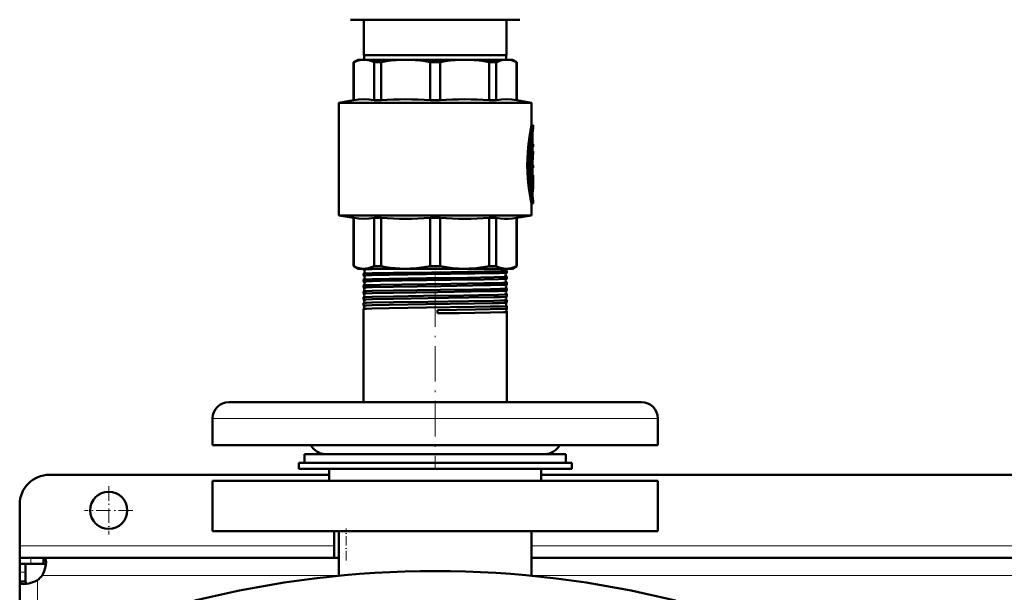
# Model space of a CAD drawing. Extents: x -1438 to 1837, y -1673 to 612.
# Tile 10 of 95: x -163 to 169, y -1139 to -946. Entities that reach past the tile are written whole.
import ezdxf

# ---------------------------------------------------------------- set-up
doc = ezdxf.new("R2010")
doc.units = 0
doc.linetypes.add('DASHDOT', pattern=[18.5, 12, -3, 0.5, -3])

msp = doc.modelspace()

# ---------------------------------------------------------------- linework, layer by layer
at = {"color": 7, "lineweight": 50}
for p, q in [((-51.71, -945.57), (-43.36, -945.57)), ((-47.21, -957.57), (-47.21, -945.57)), ((-43.36, -945.57), (5.29, -945.57)), ((0.79, -957.57), (0.79, -945.57)), ((-23.21, -957.57), (-47.21, -957.57)), ((-47.11, -957.57), (-47.11, -959.07)), ((0.79, -957.57), (-23.21, -957.57)), ((0.69, -957.57), (0.69, -959.07)), ((-49.21, -959.07), (-50.71, -959.93)), ((-50.71, -959.93), (-50.66, -959.93)), ((-50.71, -972.69), (-50.71, -959.93)), ((-50.66, -972.69), (-50.66, -959.93)), ((-49.21, -959.07), (-47.23, -959.07)), ((-47.23, -959.07), (-33.16, -959.07)), ((-43.8, -959.93), (-41.44, -959.93)), ((-43.8, -959.93), (-43.8, -972.69)), ((-41.44, -972.69), (-41.44, -959.93)), ((-33.16, -959.07), (-13.26, -959.07)), ((-24.88, -959.93), (-21.54, -959.93)), ((-24.88, -959.93), (-24.88, -972.69)), ((-21.54, -972.69), (-21.54, -959.93)), ((-13.26, -959.07), (0.81, -959.07)), ((-4.98, -959.93), (-2.62, -959.93)), ((-4.98, -959.93), (-4.98, -972.69)), ((-2.62, -972.69), (-2.62, -959.93)), ((0.81, -959.07), (2.79, -959.07)), ((2.79, -959.07), (4.29, -959.93)), ((4.29, -959.93), (4.24, -959.93)), ((4.24, -959.93), (4.24, -972.69)), ((4.29, -972.69), (4.29, -959.93)), ((-50.71, -972.69), (-55.71, -973.57)), ((-23.21, -973.57), (-55.71, -973.57)), ((-55.71, -1011.57), (-55.71, -973.57)), ((-50.66, -972.69), (-50.71, -972.69)), ((-43.8, -972.69), (-41.44, -972.69)), ((-24.88, -972.69), (-21.54, -972.69)), ((-23.21, -973.57), (9.29, -973.57)), ((-4.98, -972.69), (-2.62, -972.69)), ((4.24, -972.69), (4.29, -972.69)), ((4.29, -972.69), (9.29, -973.57)), ((9.29, -981.12), (9.29, -973.57)), ((9.29, -981.12), (9.79, -981.12)), ((9.79, -982.02), (9.79, -981.12)), ((9.29, -986.37), (9.29, -985)), ((9.63, -983.97), (9.63, -987.57)), ((9.02, -987.1), (9.02, -996.66)), ((9.58, -986.37), (9.11, -986.37)), ((9.52, -986.82), (9.52, -996.66)), ((9.63, -991.49), (9.63, -986.82)), ((9.63, -987.57), (9.72, -987.57)), ((9.63, -988.47), (9.72, -988.47)), ((9.72, -987.57), (9.79, -987.57)), ((9.79, -988.47), (9.72, -988.47)), ((9.79, -988.47), (9.79, -987.57)), ((9.79, -989.97), (9.63, -989.97)), ((9.79, -990.86), (9.79, -989.97)), ((9.63, -994.65), (9.63, -993.27)), ((9.63, -993.27), (9.63, -994.65)), ((9.63, -994.65), (9.79, -994.65)), ((9.79, -995.55), (9.79, -994.65)), ((9.02, -998.52), (9.02, -1001.52)), ((9.58, -997.11), (9.07, -997.11)), ((9.07, -998.07), (9.58, -998.07)), ((9.29, -998.07), (9.29, -997.11)), ((9.52, -998.52), (9.52, -1001.52)), ((9.58, -998.07), (9.79, -998.07)), ((9.63, -995.55), (9.63, -998.07)), ((9.79, -995.55), (9.63, -995.55)), ((9.63, -996.66), (9.63, -995.55)), ((9.79, -998.97), (9.79, -998.07)), ((9.02, -1001.54), (9.02, -1001.52)), ((9.63, -1001.52), (9.63, -999.21)), ((9.74, -999.55), (9.63, -999.55)), ((9.79, -998.97), (9.65, -998.97)), ((9.78, -998.97), (9.78, -1000.41)), ((9.79, -1001.69), (9.79, -1000.63)), ((9.58, -1001.97), (9.07, -1001.97)), ((9.29, -1003.63), (9.29, -1001.97)), ((9.29, -1007.52), (9.79, -1007.52)), ((9.29, -1011.57), (9.29, -1007.52)), ((9.79, -1007.52), (9.79, -1006.62)), ((-55.71, -1011.57), (-23.21, -1011.57)), ((-50.71, -1012.45), (-55.71, -1011.57)), ((-23.21, -1011.57), (9.29, -1011.57)), ((4.29, -1012.45), (9.29, -1011.57)), ((-50.71, -1012.45), (-50.66, -1012.45)), ((-50.71, -1028.7), (-50.71, -1012.45)), ((-50.66, -1028.7), (-50.66, -1012.45)), ((-43.8, -1012.45), (-41.44, -1012.45)), ((-43.8, -1012.45), (-43.8, -1028.7)), ((-41.44, -1028.7), (-41.44, -1012.45)), ((-24.88, -1012.45), (-23.21, -1012.45)), ((-24.88, -1012.45), (-24.88, -1028.7)), ((-23.21, -1012.45), (-21.54, -1012.45)), ((-21.54, -1028.7), (-21.54, -1012.45)), ((-4.98, -1012.45), (-2.62, -1012.45)), ((-4.98, -1012.45), (-4.98, -1028.7)), ((-2.62, -1028.7), (-2.62, -1012.45)), ((4.24, -1012.45), (4.29, -1012.45)), ((4.24, -1012.45), (4.24, -1028.7)), ((4.29, -1028.7), (4.29, -1012.45)), ((-50.71, -1028.7), (-50.66, -1028.7)), ((-49.21, -1029.57), (-50.71, -1028.7)), ((-49.21, -1029.57), (-47.23, -1029.57)), ((-47.36, -1029.89), (-47.36, -1029.57)), ((-47.36, -1031.9), (-47.36, -1031.27)), ((-47.23, -1029.57), (-33.16, -1029.57)), ((-44.4, -1029.72), (-36.44, -1029.57)), ((-43.8, -1028.7), (-41.44, -1028.7)), ((-33.16, -1029.57), (-23.21, -1029.57)), ((-24.88, -1028.7), (-23.21, -1028.7)), ((-23.21, -1028.7), (-21.54, -1028.7)), ((-23.21, -1029.57), (-13.26, -1029.57)), ((-13.26, -1029.57), (0.81, -1029.57)), ((-4.98, -1028.7), (-2.62, -1028.7)), ((0.46, -1029.57), (0.46, -1029.59)), ((0.81, -1029.57), (2.79, -1029.57)), ((0.94, -1030.89), (0.94, -1030.28)), ((2.79, -1029.57), (4.29, -1028.7)), ((4.24, -1028.7), (4.29, -1028.7)), ((-47.36, -1033.92), (-47.36, -1033.25)), ((0.94, -1032.91), (0.94, -1032.26)), ((0.94, -1034.93), (0.94, -1034.25)), ((-47.36, -1035.94), (-47.36, -1035.24)), ((-47.36, -1037.96), (-47.36, -1037.22)), ((-47.35, -1037.97), (-47.36, -1037.96)), ((0.94, -1036.95), (0.94, -1036.23)), ((0.94, -1038.21), (0.94, -1038.2)), ((0.94, -1038.97), (0.94, -1038.21)), ((-47.36, -1039.19), (-47.35, -1039.19)), ((-47.36, -1039.99), (-47.36, -1039.19)), ((-47.36, -1039.99), (-47.36, -1039.99)), ((-47.36, -1041.17), (-47.36, -1041.16)), ((-47.36, -1042.02), (-47.36, -1041.17)), ((0.94, -1038.98), (0.94, -1038.97)), ((0.94, -1040.18), (0.94, -1040.18)), ((0.94, -1041), (0.94, -1040.18)), ((0.94, -1041.01), (0.94, -1041)), ((-47.36, -1042.02), (-47.36, -1042.02)), ((-47.36, -1043.14), (-47.36, -1043.13)), ((-47.36, -1074.57), (-47.36, -1043.14)), ((-22.44, -1043.53), (-22.43, -1044.6)), ((0.94, -1042.15), (0.94, -1042.15)), ((0.94, -1043.03), (0.94, -1042.15)), ((0.94, -1043.04), (0.94, -1043.03)), ((0.94, -1044.12), (0.94, -1044.12)), ((0.94, -1074.57), (0.94, -1044.12)), ((-84.2, -1074.57), (-92.71, -1074.57)), ((46.29, -1074.57), (-84.2, -1074.57)), ((-98.21, -1089.07), (-98.21, -1080.07)), ((51.79, -1089.07), (51.79, -1080.07)), ((-89.03, -1089.07), (-98.21, -1089.07)), ((51.79, -1089.07), (-89.03, -1089.07)), ((-67.21, -1092.07), (15.4, -1092.07)), ((-67.21, -1092.07), (-67.21, -1095.07)), ((-55.68, -1092.07), (-60.21, -1092.07)), ((13.79, -1092.07), (-55.68, -1092.07)), ((15.4, -1092.07), (20.79, -1092.07)), ((20.79, -1092.07), (20.79, -1095.07)), ((-69.21, -1095.07), (-23.21, -1095.07)), ((-69.21, -1095.07), (-69.21, -1097.07)), ((-69.21, -1097.07), (-23.21, -1097.07)), ((-67.21, -1095.07), (15.4, -1095.07)), ((-58.96, -1101.07), (-58.96, -1097.07)), ((-23.21, -1095.07), (22.79, -1095.07)), ((-23.21, -1097.07), (22.79, -1097.07)), ((12.54, -1097.07), (12.54, -1101.07)), ((15.4, -1095.07), (20.79, -1095.07)), ((22.79, -1095.07), (22.79, -1097.07)), ((-58.96, -1099.07), (-153.21, -1099.07)), ((-98.21, -1101.07), (-23.21, -1101.07)), ((-98.21, -1118.07), (-98.21, -1101.07)), ((-23.21, -1101.07), (51.79, -1101.07)), ((261.04, -1099.07), (12.54, -1099.07)), ((51.79, -1118.07), (51.79, -1101.07)), ((-163.21, -1123.07), (-163.21, -1109.07)), ((-23.21, -1118.07), (-98.21, -1118.07)), ((-57.21, -1118.07), (-57.21, -1127.07)), ((-55.71, -1133.15), (-55.71, -1118.07)), ((51.79, -1118.07), (-23.21, -1118.07)), ((9.29, -1133.15), (9.29, -1118.07)), ((-163.21, -1127.07), (-163.21, -1123.07)), ((-163.21, -1127.07), (-163.21, -1129.07)), ((-159.51, -1127.07), (-163.21, -1127.07)), ((-155.18, -1127.07), (-159.51, -1127.07)), ((-155.18, -1127.07), (-155.18, -1129.07)), ((-55.71, -1127.07), (-155.18, -1127.07)), ((264.29, -1127.07), (9.29, -1127.07)), ((-163.21, -1129.07), (-163.12, -1129.07)), ((-163.21, -1129.07), (-163.21, -1131.93)), ((-159.51, -1129.07), (-163.21, -1129.07)), ((-161.21, -1129.07), (-161.21, -1131.93)), ((-159.51, -1129.07), (-155.18, -1129.07)), ((-163.21, -1131.93), (-163.21, -1135.1)), ((-161.21, -1135.1), (-161.21, -1131.93)), ((-163.21, -1135.1), (-161.21, -1135.1)), ((-163.21, -1135.1), (-163.21, -1237.07))]:
    msp.add_line(p, q, dxfattribs=at)
at = {"color": 7, "linetype": 'DASHDOT', "lineweight": 18, "ltscale": 0.006202}
msp.add_line((9.43, -983.97), (9.68, -983.97), dxfattribs=at)
at = {"color": 7, "lineweight": 18}
for p, q in [((9.45, -983.97), (9.63, -983.97)), ((9.58, -983.21), (9.66, -983.21)), ((9.05, -986.82), (9.52, -986.82)), ((9.02, -996.66), (9.52, -996.66)), ((9.02, -998.52), (9.52, -998.52)), ((9.02, -1001.52), (9.52, -1001.52)), ((9.63, -1000.39), (9.72, -1000.39)), ((9.29, -1003.29), (9.69, -1003.29)), ((9.61, -1005.64), (9.67, -1005.64)), ((-89.03, -1080.07), (-98.21, -1080.07)), ((51.79, -1080.07), (-89.03, -1080.07)), ((-57.21, -1123.07), (-163.21, -1123.07)), ((264.29, -1123.07), (9.29, -1123.07)), ((-159.51, -1127.07), (-159.51, -1129.07)), ((-163.21, -1131.93), (-161.21, -1131.93)), ((-157.21, -1134.6), (-157.21, -1237.07)), ((-55.71, -1133.07), (-155.67, -1133.07)), ((264.29, -1133.07), (9.29, -1133.07))]:
    msp.add_line(p, q, dxfattribs=at)
at = {"color": 7, "linetype": 'DASHDOT', "lineweight": 18, "ltscale": 0.017453}
msp.add_line((9.69, -986.82), (8.99, -986.82), dxfattribs=at)
at = {"color": 7, "linetype": 'DASHDOT', "lineweight": 18, "ltscale": 0.002795}
msp.add_line((9.73, -988.02), (9.62, -988.02), dxfattribs=at)
at = {"color": 7, "linetype": 'DASHDOT', "lineweight": 18, "ltscale": 0.018414}
msp.add_line((9.69, -996.66), (8.96, -996.66), dxfattribs=at)
at = {"color": 7, "linetype": 'DASHDOT', "lineweight": 18, "ltscale": 0.016796}
msp.add_line((9.63, -998.52), (8.96, -998.52), dxfattribs=at)
at = {"color": 7, "linetype": 'DASHDOT', "lineweight": 18, "ltscale": 0.018399}
msp.add_line((9.69, -1001.52), (8.96, -1001.52), dxfattribs=at)
at = {"color": 7, "linetype": 'DASHDOT', "lineweight": 18, "ltscale": 0.003732}
msp.add_line((9.76, -1000), (9.61, -1000), dxfattribs=at)
at = {"color": 7, "linetype": 'DASHDOT', "lineweight": 18, "ltscale": 0.000796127}
msp.add_line((9.62, -999.21), (9.65, -999.21), dxfattribs=at)
at = {"color": 7, "linetype": 'DASHDOT', "lineweight": 18, "ltscale": 0.011948}
msp.add_line((9.25, -1004.52), (9.73, -1004.52), dxfattribs=at)
at = {"color": 7, "linetype": 'DASHDOT', "lineweight": 18, "ltscale": 0.044208}
msp.add_line((-23.21, -1031.89), (-23.21, -1030.12), dxfattribs=at)
at = {"color": 7, "linetype": 'DASHDOT', "lineweight": 18, "ltscale": 0.045132}
msp.add_line((-23.21, -1033.91), (-23.21, -1032.1), dxfattribs=at)
at = {"color": 7, "linetype": 'DASHDOT', "lineweight": 18, "ltscale": 0.046198}
msp.add_line((-23.21, -1035.93), (-23.21, -1034.08), dxfattribs=at)
at = {"color": 7, "linetype": 'DASHDOT', "lineweight": 18, "ltscale": 0.047418}
msp.add_line((-23.21, -1037.96), (-23.21, -1036.06), dxfattribs=at)
at = {"color": 7, "linetype": 'DASHDOT', "lineweight": 18}
msp.add_line((-23.21, -1037.16), (-23.21, -1097.06), dxfattribs=at)
at = {"color": 7, "linetype": 'DASHDOT', "lineweight": 18, "ltscale": 0.048804}
msp.add_line((-23.21, -1039.99), (-23.21, -1038.04), dxfattribs=at)
at = {"color": 7, "linetype": 'DASHDOT', "lineweight": 18, "ltscale": 0.050375}
msp.add_line((-23.21, -1042.02), (-23.21, -1040.01), dxfattribs=at)
at = {"color": 7, "linetype": 'DASHDOT', "lineweight": 18, "ltscale": 0.40625}
for p, q in [((-133.21, -1102.94), (-133.21, -1119.19)), ((-125.08, -1111.07), (-141.33, -1111.07))]:
    msp.add_line(p, q, dxfattribs=at)
at = {"color": 7, "linetype": 'DASHDOT', "lineweight": 18, "ltscale": 0.270001}
msp.add_line((-53.21, -1127.97), (-53.21, -1117.17), dxfattribs=at)
at = {"color": 7, "lineweight": 50}
for points in [[(-47.23, -959.07), (-47.85, -959.1), (-48.49, -959.19), (-49.13, -959.34), (-49.77, -959.55), (-50.66, -959.93)], [(-43.8, -959.93), (-44.87, -959.48), (-45.9, -959.2), (-46.57, -959.1), (-47.23, -959.07)], [(-33.16, -959.07), (-34.76, -959.1), (-36.38, -959.2), (-38.02, -959.37), (-39.7, -959.61), (-41.44, -959.93)], [(-24.88, -959.93), (-26.62, -959.61), (-28.3, -959.37), (-29.94, -959.2), (-31.56, -959.1), (-33.16, -959.07)], [(-13.26, -959.07), (-14.86, -959.1), (-16.48, -959.2), (-18.12, -959.37), (-19.8, -959.61), (-21.54, -959.93)], [(-4.98, -959.93), (-6.72, -959.61), (-8.4, -959.37), (-10.04, -959.2), (-11.66, -959.1), (-13.26, -959.07)], [(0.81, -959.07), (-0.19, -959.14), (-1.2, -959.37), (-2.25, -959.76), (-2.62, -959.93)], [(0.81, -959.07), (1.64, -959.12), (2.48, -959.28), (3.35, -959.55), (4.24, -959.93)], [(-43.8, -972.69), (-45.52, -972.49), (-47.23, -972.42), (-48.94, -972.49), (-50.66, -972.69)], [(4.24, -972.69), (2.52, -972.49), (0.81, -972.42), (-0.9, -972.49), (-2.62, -972.69)], [(9.29, -981.12), (8.91, -982.95), (8.54, -985.1), (8.21, -987.55), (7.97, -990.13), (7.85, -992.39), (7.82, -994.67), (7.88, -996.95), (8.03, -999.29), (8.26, -1001.54), (8.5, -1003.24), (8.95, -1005.87), (9.29, -1007.52)], [(9.79, -981.12), (9.58, -982.14), (9.22, -984.05), (8.97, -985.63), (8.75, -987.38), (8.53, -989.63), (8.37, -992.46), (8.34, -994.19), (8.36, -995.92), (8.48, -998.33), (8.68, -1000.66), (8.91, -1002.51), (9.31, -1005.09), (9.79, -1007.52)], [(9.79, -1006.62), (9.6, -1005.58), (9.3, -1003.68), (9.1, -1002.24), (8.9, -1000.41), (8.72, -998.09), (8.61, -995.02), (8.61, -993.22), (8.67, -991.43), (8.82, -989.11), (9.01, -987.13), (9.36, -984.54), (9.79, -982.02)], [(9.58, -986.37), (9.57, -986.37), (9.57, -986.37), (9.57, -986.37), (9.56, -986.39), (9.55, -986.42), (9.52, -986.82)], [(9.63, -986.82), (9.61, -986.52), (9.6, -986.41), (9.59, -986.38), (9.58, -986.37), (9.58, -986.37), (9.58, -986.37)], [(9.72, -987.57), (9.72, -987.57), (9.72, -987.57), (9.71, -987.58), (9.7, -987.63), (9.69, -987.91), (9.7, -988.41), (9.71, -988.46), (9.72, -988.47), (9.72, -988.47), (9.72, -988.47)], [(9.08, -997.11), (9.07, -997.11), (9.07, -997.11), (9.07, -997.1), (9.06, -997.09), (9.05, -997.05), (9.02, -996.66)], [(9.07, -998.07), (9.07, -998.07), (9.07, -998.07), (9.06, -998.07), (9.06, -998.09), (9.05, -998.12), (9.02, -998.52)], [(9.52, -996.66), (9.54, -996.95), (9.55, -997.06), (9.56, -997.09), (9.57, -997.1), (9.57, -997.11), (9.58, -997.11)], [(9.58, -998.07), (9.57, -998.07), (9.57, -998.07), (9.57, -998.07), (9.56, -998.09), (9.55, -998.12), (9.52, -998.52)], [(9.58, -997.11), (9.58, -997.11), (9.58, -997.11), (9.59, -997.1), (9.59, -997.09), (9.6, -997.05), (9.63, -996.66)], [(9.52, -1001.52), (9.54, -1001.81), (9.55, -1001.92), (9.56, -1001.95), (9.57, -1001.96), (9.57, -1001.97), (9.58, -1001.97)], [(9.58, -1001.97), (9.58, -1001.97), (9.58, -1001.97), (9.59, -1001.96), (9.59, -1001.95), (9.6, -1001.91), (9.63, -1001.52)], [(9.63, -999.21), (9.64, -998.99), (9.64, -998.98), (9.65, -998.97), (9.65, -998.97), (9.65, -998.97)], [(9.74, -999.55), (9.73, -999.55), (9.73, -999.56), (9.73, -999.56), (9.72, -999.64), (9.71, -1000.04), (9.72, -1000.39)], [(9.75, -999.62), (9.74, -999.56), (9.74, -999.56), (9.74, -999.55), (9.74, -999.55)], [(9.69, -1003.29), (9.63, -1004.04), (9.63, -1004.95), (9.67, -1005.64)], [(-43.8, -1012.45), (-45.52, -1012.65), (-47.23, -1012.71), (-48.94, -1012.65), (-50.66, -1012.45)], [(4.24, -1012.45), (2.82, -1012.62), (1.47, -1012.7), (0.15, -1012.7), (-1.2, -1012.62), (-2.62, -1012.45)], [(-50.66, -1028.7), (-49.98, -1029), (-49.34, -1029.23), (-48.7, -1029.41), (-48.06, -1029.51), (-47.23, -1029.57)], [(-47.36, -1029.89), (-47.36, -1029.88), (-47.35, -1029.88), (-47.35, -1029.88), (-47.32, -1029.87), (-47.02, -1029.83), (-45.73, -1029.77), (-44.4, -1029.72)], [(-47.36, -1031.9), (-47.36, -1031.9), (-47.36, -1031.9), (-47.35, -1031.89), (-47.34, -1031.89), (-47.17, -1031.86), (-45.72, -1031.78), (-44.4, -1031.74)], [(-47.35, -1031.26), (-47.26, -1031.24), (-46.79, -1031.2), (-44.4, -1031.11)], [(-47.23, -1029.57), (-46.6, -1029.54), (-45.97, -1029.45), (-45.33, -1029.3), (-44.69, -1029.09), (-43.8, -1028.7)], [(-44.4, -1031.11), (-37.26, -1030.97), (-24.35, -1030.79), (-17.71, -1030.7), (-6.68, -1030.54), (-1.09, -1030.41), (0.3, -1030.35), (0.71, -1030.32), (0.91, -1030.29), (0.93, -1030.29), (0.94, -1030.28), (0.94, -1030.28), (0.94, -1030.28)], [(-44.4, -1031.74), (-38.76, -1031.62), (-26.1, -1031.44), (-9.84, -1031.21), (-3.79, -1031.1), (-1.51, -1031.04), (0.59, -1030.95), (0.87, -1030.92), (0.93, -1030.9)], [(-41.44, -1028.7), (-39.8, -1029), (-38.25, -1029.23), (-36.7, -1029.41), (-35.17, -1029.51), (-33.16, -1029.57)], [(-33.16, -1029.57), (-31.65, -1029.54), (-30.13, -1029.45), (-28.58, -1029.3), (-27.04, -1029.09), (-24.88, -1028.7)], [(-13.26, -1029.57), (-15.31, -1029.51), (-17.36, -1029.35), (-19.4, -1029.08), (-21.54, -1028.7)], [(-13.26, -1029.57), (-11.75, -1029.54), (-10.23, -1029.45), (-8.68, -1029.3), (-7.14, -1029.09), (-4.98, -1028.7)], [(-2.62, -1028.7), (-1.94, -1029), (-1.3, -1029.23), (-0.65, -1029.41), (-0.02, -1029.51), (0.81, -1029.57)], [(0.81, -1029.57), (1.44, -1029.54), (2.07, -1029.45), (2.71, -1029.3), (3.35, -1029.09), (4.24, -1028.7)], [(-47.36, -1033.92), (-47.36, -1033.92), (-47.36, -1033.92), (-47.35, -1033.91), (-47.35, -1033.91), (-47.32, -1033.9), (-47.01, -1033.86), (-46.41, -1033.83), (-44.4, -1033.76)], [(-47.35, -1033.25), (-47.28, -1033.23), (-46.93, -1033.2), (-46.32, -1033.16), (-44.4, -1033.1)], [(-44.4, -1033.1), (-38.76, -1032.98), (-26.09, -1032.8), (-12.38, -1032.61), (-3.43, -1032.46), (0.03, -1032.35), (0.82, -1032.29), (0.93, -1032.27), (0.94, -1032.27), (0.94, -1032.27), (0.94, -1032.26), (0.94, -1032.26)], [(-44.4, -1033.76), (-41.64, -1033.69), (-34.48, -1033.57), (-17.84, -1033.34), (-6.76, -1033.17), (-1.92, -1033.07), (0.02, -1033), (0.71, -1032.95), (0.88, -1032.93), (0.93, -1032.92)], [(-44.4, -1035.08), (-41.63, -1035.02), (-34.44, -1034.89), (-17.97, -1034.67), (-6.74, -1034.5), (-1.92, -1034.4), (-0.49, -1034.35), (0.52, -1034.3), (0.81, -1034.28), (0.93, -1034.26), (0.94, -1034.25), (0.94, -1034.25), (0.94, -1034.25), (0.94, -1034.25)], [(-44.4, -1035.78), (-37.22, -1035.63), (-21.28, -1035.41), (-10.52, -1035.26), (-4.57, -1035.15), (-0.46, -1035.04), (0.63, -1034.98), (0.88, -1034.95), (0.92, -1034.94), (0.93, -1034.94)], [(-47.36, -1035.94), (-47.36, -1035.94), (-47.36, -1035.94), (-47.35, -1035.93), (-47.35, -1035.93), (-47.32, -1035.92), (-47.01, -1035.88), (-46.4, -1035.85), (-44.4, -1035.78)], [(-47.36, -1037.96), (-47.36, -1037.96), (-47.36, -1037.96), (-47.35, -1037.95), (-47.34, -1037.95), (-47.29, -1037.94), (-46.76, -1037.89), (-44.4, -1037.8)], [(-47.35, -1035.23), (-47.34, -1035.22), (-47.29, -1035.21), (-46.94, -1035.18), (-46.34, -1035.14), (-44.4, -1035.08)], [(-47.35, -1037.21), (-47.34, -1037.2), (-47.29, -1037.19), (-46.95, -1037.16), (-46.34, -1037.12), (-44.4, -1037.06)], [(-44.4, -1037.06), (-37.22, -1036.92), (-21.37, -1036.7), (-10.54, -1036.55), (-4.58, -1036.44), (-1.32, -1036.36), (-0.16, -1036.32), (0.82, -1036.26), (0.93, -1036.24), (0.94, -1036.23), (0.94, -1036.23), (0.94, -1036.23), (0.94, -1036.23)], [(-44.4, -1037.8), (-37.25, -1037.66), (-22.36, -1037.44), (-11.15, -1037.29), (-4.57, -1037.17), (-2.02, -1037.11), (-0.07, -1037.04), (0.54, -1037.01), (0.87, -1036.97), (0.92, -1036.96), (0.94, -1036.96)], [(-44.4, -1039.04), (-37.25, -1038.89), (-27.14, -1038.75), (-13.62, -1038.57), (-8.59, -1038.5), (-1.87, -1038.36), (0.17, -1038.29), (0.73, -1038.25), (0.92, -1038.22), (0.93, -1038.21), (0.94, -1038.21), (0.94, -1038.21), (0.94, -1038.21)], [(-47.36, -1039.99), (-47.36, -1039.98), (-47.36, -1039.98), (-47.35, -1039.98), (-47.26, -1039.96), (-46.48, -1039.9), (-44.4, -1039.83)], [(-47.36, -1041.16), (-47.34, -1041.16), (-47.3, -1041.15), (-46.97, -1041.11), (-46.36, -1041.08), (-44.4, -1041.01)], [(-47.35, -1039.19), (-47.34, -1039.18), (-47.28, -1039.17), (-46.89, -1039.13), (-44.4, -1039.04)], [(-44.4, -1039.83), (-37.25, -1039.68), (-25.56, -1039.51), (-11.91, -1039.32), (-3.48, -1039.17), (-1.19, -1039.11), (0.65, -1039.02), (0.89, -1038.99), (0.93, -1038.98), (0.94, -1038.98)], [(-44.4, -1041.01), (-37.26, -1040.87), (-25.57, -1040.71), (-12.01, -1040.52), (-3.51, -1040.38), (-1.2, -1040.31), (0.26, -1040.26), (0.69, -1040.23), (0.91, -1040.2), (0.93, -1040.19), (0.94, -1040.19), (0.94, -1040.18), (0.94, -1040.18)], [(-44.4, -1041.85), (-38.77, -1041.74), (-26.21, -1041.55), (-10.12, -1041.32), (-3.87, -1041.21), (-1.52, -1041.15), (0.11, -1041.09), (0.61, -1041.05), (0.89, -1041.02), (0.93, -1041.01), (0.94, -1041.01)], [(-47.36, -1042.02), (-47.36, -1042.01), (-47.36, -1042.01), (-47.35, -1042.01), (-47.35, -1042.01), (-47.32, -1042), (-47.01, -1041.96), (-46.41, -1041.93), (-44.4, -1041.85)], [(-47.36, -1043.13), (-47.35, -1043.13), (-47.3, -1043.12), (-46.97, -1043.08), (-46.37, -1043.05), (-44.4, -1042.98)], [(-44.4, -1042.98), (-38.77, -1042.87), (-26.19, -1042.69), (-10.07, -1042.47), (-4.68, -1042.37), (-0.53, -1042.26), (0.59, -1042.21), (0.9, -1042.17), (0.93, -1042.16), (0.94, -1042.16), (0.94, -1042.16), (0.94, -1042.16), (0.94, -1042.15)], [(-22.44, -1043.53), (-9.63, -1043.35), (-4.65, -1043.26), (-0.21, -1043.13), (0.58, -1043.09), (0.89, -1043.05), (0.93, -1043.04), (0.94, -1043.04)], [(-22.43, -1044.6), (-15.12, -1044.51), (-4.54, -1044.34), (-0.18, -1044.22), (0.6, -1044.18), (0.9, -1044.14), (0.93, -1044.13), (0.94, -1044.13), (0.94, -1044.13), (0.94, -1044.12), (0.94, -1044.12)], [(-155.18, -1127.07), (-154.99, -1127.09), (-154.83, -1127.14), (-154.69, -1127.24), (-154.57, -1127.37), (-154.48, -1127.55), (-154.41, -1127.76), (-154.35, -1128.1), (-154.33, -1128.49)], [(-154.33, -1128.49), (-154.41, -1129.43), (-154.63, -1130.49), (-154.98, -1131.6), (-155.3, -1132.34), (-155.67, -1133.07)], [(-155.18, -1129.07), (-154.84, -1129.11), (-154.59, -1129.26), (-154.42, -1129.5)], [(-157.21, -1134.6), (-158.16, -1135.08), (-159.13, -1135.46), (-160.1, -1135.73), (-161.02, -1135.89), (-161.79, -1135.94)], [(-161.79, -1135.94), (-162.44, -1135.89), (-162.7, -1135.81), (-162.9, -1135.7), (-163.06, -1135.57), (-163.16, -1135.4), (-163.21, -1135.1)], [(-160.77, -1135.86), (-161.02, -1135.69), (-161.16, -1135.44), (-161.21, -1135.1)]]:
    msp.add_lwpolyline(points, dxfattribs=at)
msp.add_circle((-133.21, -1111.07), 6.25, dxfattribs=at)
for centre, radius, start, end in [((-33.16, -1102.01), 129.58, 86.3381, 93.6619), ((-13.26, -1102.01), 129.58, 86.3381, 93.6619), ((18.15, -983.93), 8.53, 175.1548, 180.2701), ((43.52, -986.43), 34.02, 172.5506, 174.5671), ((43.43, -994.41), 33.93, 172.494, 175.0745), ((42.93, -994.34), 33.32, 174.0048, 178.1693), ((-2.66, -1001.69), 12.45, 352.604, 359.9912), ((-2.64, -1001.69), 12.43, 0.0026, 6.0181), ((-2.62, -1000.63), 12.41, 359.9984, 4.6874), ((9.07, -1001.96), 0.00658, 216.7699, 283.0474), ((43.62, -1002.11), 34.13, 185.9218, 187.582), ((-33.16, -883.13), 129.58, 266.3381, 273.6619), ((-13.26, -883.13), 129.58, 266.3381, 273.6619), ((-47.34, -1029.88), 0.0166, 203.1489, 260.387), ((-47.34, -1031.28), 0.0162, 99.6197, 156.8433), ((-47.64, -1030.58), 0.74, 3.8827, 66.8643), ((-47.64, -1030.58), 0.741, 293.1406, 4.1877), ((1.2, -1029.58), 0.739, 180.5066, 248.2121), ((1.24, -1031.58), 0.741, 114.5146, 180.8284), ((1.24, -1031.58), 0.741, 180.5484, 245.5102), ((0.92, -1030.29), 0.0184, 25.6777, 82.21), ((0.93, -1030.89), 0.0149, 281.4314, 339.0803), ((-47.35, -1031.9), 0.0134, 198.8558, 256.4549), ((-47.35, -1033.26), 0.013, 103.519, 160.983), ((-47.35, -1033.92), 0.0113, 195.3995, 252.6405), ((-47.67, -1032.58), 0.741, 3.9049, 64.1093), ((-47.67, -1032.58), 0.742, 295.9165, 4.1393), ((-47.71, -1034.58), 0.742, 3.9438, 61.2032), ((-47.71, -1034.58), 0.742, 298.7942, 4.1255), ((1.27, -1033.58), 0.742, 117.3493, 180.7914), ((1.27, -1033.58), 0.741, 180.576, 242.6896), ((1.31, -1035.58), 0.743, 120.2925, 180.7627), ((0.93, -1032.27), 0.0145, 21.1568, 78.5555), ((0.93, -1032.91), 0.0122, 285.4712, 343.0304), ((0.93, -1034.25), 0.0118, 17.0668, 74.5457), ((0.93, -1034.93), 0.0103, 289.8271, 346.2754), ((-47.35, -1035.24), 0.0108, 107.599, 164.5356), ((-47.35, -1035.94), 0.00959, 192.1786, 248.1038), ((-47.35, -1037.22), 0.00929, 111.6751, 167.4903), ((-47.74, -1036.58), 0.742, 3.9585, 58.2026), ((-47.75, -1036.58), 0.743, 301.8024, 4.1049), ((-47.78, -1038.58), 0.743, 3.9754, 55.0743), ((1.31, -1035.58), 0.742, 180.5989, 239.7358), ((1.34, -1037.58), 0.743, 123.3597, 180.7506), ((1.34, -1037.58), 0.743, 180.6238, 236.6684), ((0.93, -1036.23), 0.00996, 13.8118, 70.3422), ((0.93, -1036.95), 0.009, 294.0431, 348.9676), ((-47.82, -1040.58), 0.743, 3.993, 51.7981), ((-47.82, -1040.58), 0.744, 308.2055, 4.0781), ((-47.78, -1038.58), 0.744, 304.9275, 4.0892), ((1.38, -1039.58), 0.744, 126.559, 180.7325), ((1.38, -1039.58), 0.743, 180.6352, 233.4657), ((1.42, -1041.58), 0.744, 129.9057, 180.7261), ((1.42, -1041.58), 0.744, 180.6495, 230.1087), ((-47.85, -1042.58), 0.744, 3.9949, 48.3484), ((-47.85, -1042.58), 0.744, 311.6491, 4.0585), ((1.45, -1043.58), 0.744, 133.4579, 180.715), ((1.45, -1043.58), 0.744, 180.6586, 226.5606), ((-92.71, -1080.07), 5.5, 90, 180), ((46.29, -1080.07), 5.5, 360, 90), ((-60.21, -1086.57), 5.5, 207.0357, 270), ((13.79, -1086.57), 5.5, 270, 332.9643), ((-153.21, -1109.07), 10, 90, 180), ((-161.33, -1128.94), 7, 306.0861, 323.9183), ((-23.21, -1466.69), 335.12, 76.0141, 103.9859)]:
    msp.add_arc(centre, radius, start, end, dxfattribs=at)

doc.saveas('drawing.dxf')
